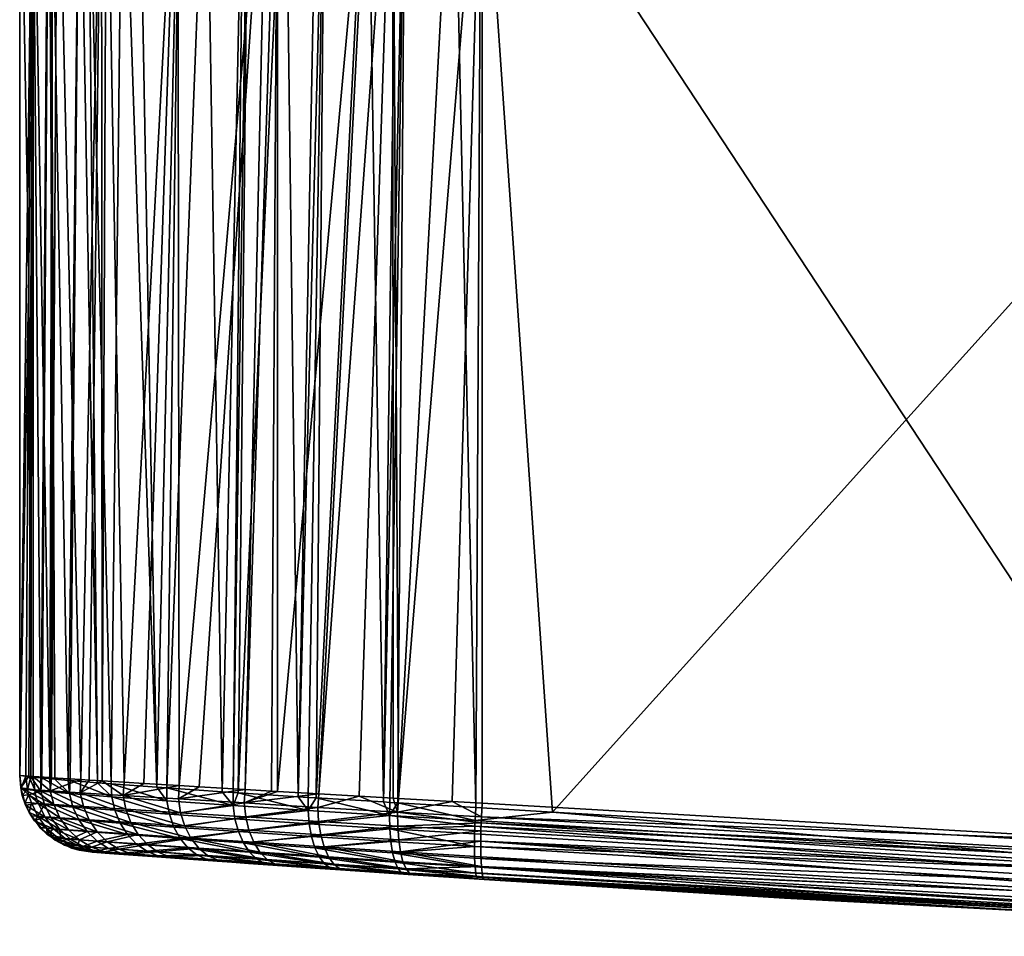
# Model space of a CAD drawing. Extents: x -0.096 to 0.096, y -0.151 to 0.
# Tile 1 of 256: x -0.096 to -0.07, y -0.048 to -0.024. Entities that reach past the tile are written whole.
import ezdxf

# ---------------------------------------------------------------- set-up
doc = ezdxf.new("R2010")
doc.units = 0
doc.layers.add('mesh', color=7, linetype='CONTINUOUS')

msp = doc.modelspace()

# ---------------------------------------------------------------- meshes
at = {"layer": 'mesh'}
mesh = msp.add_polyface(dxfattribs=at)
corners = [(-0.033331, -0.015889, 0.019993), (-0.058446, -0.016007, 0.019076), (-0.058416, -0.015863, 0.018603), (-0.033342, -0.015978, 0.020244), (-0.033349, -0.016031, 0.020393), (-0.033358, -0.01616, 0.020601), (-0.058496, -0.016614, 0.019847), (-0.033377, -0.016507, 0.021025), (-0.03338, -0.016621, 0.021103), (-0.033389, -0.016911, 0.021302), (-0.058512, -0.017041, 0.020098), (-0.033383, -0.016732, 0.021179), (-0.05584, -0.017959, -0.021087), (-0.055838, -0.017494, -0.021062), (-0.057797, -0.017959, -0.020934), (-0.05583, -0.017048, -0.02093), (-0.083934, -0.017188, -0.018776), (-0.055816, -0.016644, -0.020699), (-0.083917, -0.016808, -0.018597), (-0.055796, -0.016305, -0.020381), (-0.083893, -0.016466, -0.018338), (-0.055772, -0.016048, -0.019993), (-0.083862, -0.016189, -0.018012), (-0.027678, -0.017494, -0.022348), (-0.027674, -0.017048, -0.022216), (-0.027668, -0.016644, -0.021985), (-0.027658, -0.016305, -0.021666), (-0.027647, -0.016048, -0.021278), (-0.027634, -0.015889, -0.02084), (-0.055745, -0.015889, -0.019556), (-0.02762, -0.015835, -0.020378), (-0.055717, -0.015835, -0.019095), (-0.083827, -0.015991, -0.017644), (-0.083801, -0.015889, -0.017364), (-0.06998, -0.045625, -0.018332), (-0.064595, -0.045931, -0.018756), (-0.04611, -0.046713, -0.019844), (-0.027679, -0.017959, -0.022374), (-0.055867, -0.0463, -0.01927), (-0.057684, -0.046223, -0.019163), (-0.031176, -0.03288, 0.022063), (-0.037345, -0.025505, 0.021376), (-0.035582, -0.021559, 0.021446), (-0.039547, -0.033833, 0.021283), (-0.031162, -0.038417, 0.022134), (-0.039964, -0.038133, 0.021265), (-0.039351, -0.032887, 0.021292), (-0.038671, -0.029607, 0.021321), (0.063294, -0.015835, -0.000382), (-0.07197, -0.015835, -0.01169), (-0.075, -0.015835, -0.012089), (-0.069147, -0.015835, -0.01052), (-0.064862, -0.015835, 0.005471), (-0.033311, -0.015835, 0.01953), (-0.058394, -0.015835, 0.018266), (-0.063693, -0.015835, 0.002648), (-0.027808, -0.015835, 0.019782), (-0.022304, -0.015835, 0.019982), (-0.063693, -0.015282, 0.002648), (-0.063294, -0.015835, -0.000382), (-0.063294, -0.015282, -0.000382), (-0.063693, -0.015835, -0.003412), (-0.058474, -0.016262, 0.019499), (-0.033365, -0.016262, 0.020764), (-0.033372, -0.016406, 0.020928), (-0.033326, -0.015875, 0.019875), (-0.058521, -0.017517, 0.020237), (-0.033392, -0.017084, 0.021367), (-0.033396, -0.017452, 0.021482), (-0.033394, -0.017814, 0.021528), (-0.058535, -0.017835, 0.020261), (-0.058532, -0.046062, 0.020217), (0.010568, -0.015844, 0.023348)]
mesh.append_faces([[corners[k] for k in face] for face in [(0, 1, 2, 2), (3, 1, 0, 0), (1, 4, 5, 5), (3, 4, 1, 1), (6, 7, 8, 8), (6, 9, 10, 10), (6, 11, 9, 9), (8, 11, 6, 6), (12, 13, 14, 14), (15, 16, 13, 13), (17, 18, 15, 15), (19, 20, 17, 17), (21, 22, 19, 19), (23, 13, 12, 12), (24, 15, 13, 13), (25, 17, 15, 15), (26, 19, 17, 17), (27, 21, 19, 19), (28, 29, 21, 21), (30, 31, 29, 29), (29, 32, 21, 21), (31, 33, 29, 29), (34, 35, 14, 14), (12, 36, 37, 37), (14, 38, 12, 12), (35, 39, 14, 14), (40, 41, 42, 42), (43, 44, 45, 45), (46, 40, 43, 43), (46, 47, 40, 40), (48, 49, 50, 50), (48, 51, 49, 49), (52, 53, 54, 54), (55, 53, 52, 52), (55, 56, 53, 53), (57, 56, 55, 55), (30, 50, 31, 31), (58, 59, 55, 55), (60, 59, 58, 58), (60, 61, 59, 59), (62, 63, 64, 64), (65, 54, 53, 53), (65, 2, 54, 54), (0, 2, 65, 65), (1, 5, 63, 63), (6, 64, 7, 7), (66, 67, 68, 68), (10, 67, 66, 66), (9, 67, 10, 10), (66, 69, 70, 70), (68, 69, 66, 66), (64, 6, 62, 62), (62, 1, 63, 63), (70, 69, 42, 42), (45, 70, 43, 43), (45, 71, 70, 70), (70, 46, 43, 43), (70, 47, 46, 46), (70, 41, 47, 47), (42, 41, 70, 70), (72, 55, 59, 59)]])
mesh = msp.add_polyface(dxfattribs=at)
corners = [(-0.022352, -0.016529, 0.021476), (-0.03338, -0.016621, 0.021103), (-0.033377, -0.016507, 0.021025), (-0.02232, -0.015897, 0.020479), (-0.033342, -0.015978, 0.020244), (-0.033331, -0.015889, 0.019993), (-0.027678, -0.017494, -0.022348), (-0.05584, -0.017959, -0.021087), (-0.027679, -0.017959, -0.022374), (-0.027674, -0.017048, -0.022216), (-0.055838, -0.017494, -0.021062), (-0.027668, -0.016644, -0.021985), (-0.05583, -0.017048, -0.02093), (-0.027658, -0.016305, -0.021666), (-0.055816, -0.016644, -0.020699), (-0.027647, -0.016048, -0.021278), (-0.055796, -0.016305, -0.020381), (-0.027634, -0.015889, -0.02084), (-0.055772, -0.016048, -0.019993), (-0.02762, -0.015835, -0.020378), (-0.055745, -0.015889, -0.019556), (-0.029056, -0.03299, 0.02239), (-0.030325, -0.03269, 0.022134), (-0.030033, -0.031299, 0.02213), (-0.028037, -0.029483, 0.02237), (-0.029265, -0.029028, 0.022119), (-0.028716, -0.027403, 0.022111), (-0.027732, -0.033302, 0.022907), (-0.028315, -0.036725, 0.022914), (-0.027038, -0.036865, 0.0237), (-0.030364, -0.032879, 0.022134), (-0.029666, -0.036577, 0.022397), (-0.028514, -0.040157, 0.022883), (-0.027795, -0.025495, 0.022096), (-0.030857, -0.03523, 0.02214), (-0.030972, -0.036433, 0.022138), (-0.029881, -0.040171, 0.02237), (-0.031162, -0.038417, 0.022134), (-0.038671, -0.029607, 0.021321), (-0.037345, -0.025505, 0.021376), (-0.031176, -0.03288, 0.022063), (-0.031171, -0.017793, 0.021618), (-0.027044, -0.02394, 0.022084), (-0.025908, -0.022187, 0.022063), (-0.025007, -0.020797, 0.022046), (-0.039547, -0.033833, 0.021283), (0.063294, -0.015835, -0.000382), (-0.064862, -0.015835, -0.006235), (-0.066722, -0.015835, -0.00866), (-0.063693, -0.015835, -0.003412), (-0.075, -0.015835, -0.012089), (-0.063693, -0.015835, 0.002648), (-0.019256, -0.015835, 0.020446), (-0.022304, -0.015835, 0.019982), (-0.01679, -0.015835, 0.020822), (-0.022348, -0.016371, 0.021342), (-0.033372, -0.016406, 0.020928), (-0.033365, -0.016262, 0.020764), (-0.033326, -0.015875, 0.019875), (-0.033311, -0.015835, 0.01953), (-0.027808, -0.015835, 0.019782), (-0.033394, -0.017814, 0.021528), (-0.033396, -0.017452, 0.021482), (-0.022368, -0.017539, 0.021944), (-0.022362, -0.017011, 0.021786), (-0.033392, -0.017084, 0.021367), (-0.022356, -0.016675, 0.021597), (-0.033383, -0.016732, 0.021179), (-0.033389, -0.016911, 0.021302), (-0.033358, -0.01616, 0.020601), (-0.022335, -0.016082, 0.020945), (-0.033349, -0.016031, 0.020393), (-0.022326, -0.015974, 0.020673), (-0.022315, -0.015877, 0.020316), (-0.035582, -0.021559, 0.021446), (0.010568, -0.015844, 0.023348)]
mesh.append_faces([[corners[k] for k in face] for face in [(0, 1, 2, 2), (3, 4, 5, 5), (6, 7, 8, 8), (9, 10, 6, 6), (11, 12, 9, 9), (13, 14, 11, 11), (15, 16, 13, 13), (17, 18, 15, 15), (19, 20, 17, 17), (21, 22, 23, 23), (24, 25, 26, 26), (27, 28, 21, 21), (27, 29, 28, 28), (21, 30, 22, 22), (21, 31, 30, 30), (28, 31, 21, 21), (28, 32, 31, 31), (26, 33, 24, 24), (21, 24, 27, 27), (21, 25, 24, 24), (23, 25, 21, 21), (31, 34, 30, 30), (31, 35, 34, 34), (36, 35, 31, 31), (36, 37, 35, 35), (38, 39, 40, 40), (22, 30, 40, 40), (40, 23, 22, 22), (40, 41, 23, 23), (41, 25, 23, 23), (41, 26, 25, 25), (33, 26, 41, 41), (41, 42, 33, 33), (41, 43, 42, 42), (44, 43, 41, 41), (40, 35, 37, 37), (40, 34, 35, 35), (30, 34, 40, 40), (45, 40, 37, 37), (46, 47, 48, 48), (46, 49, 47, 47), (19, 46, 50, 50), (51, 52, 53, 53), (51, 54, 52, 52), (55, 56, 57, 57), (58, 59, 60, 60), (41, 61, 62, 62), (63, 41, 62, 62), (64, 62, 65, 65), (0, 2, 56, 56), (66, 67, 1, 1), (66, 68, 67, 67), (64, 65, 68, 68), (69, 70, 57, 57), (71, 70, 69, 69), (4, 72, 71, 71), (73, 58, 60, 60), (73, 5, 58, 58), (40, 74, 61, 61), (61, 41, 40, 40), (75, 54, 51, 51)]])
mesh = msp.add_polyface(dxfattribs=at)
corners = [(-0.083913, -0.017317, 0.018194), (-0.058521, -0.017517, 0.020237), (-0.083915, -0.017519, 0.01822), (-0.061488, -0.04792, 0.018432), (-0.061462, -0.047932, 0.018038), (-0.076026, -0.047179, 0.016964), (-0.083895, -0.046641, 0.01663), (-0.083865, -0.04669, 0.01627), (-0.083908, -0.04662, 0.016784), (-0.061508, -0.047813, 0.018802), (-0.083946, -0.045209, 0.018191), (-0.061531, -0.046691, 0.019923), (-0.083952, -0.04542, 0.018103), (-0.061521, -0.04632, 0.02003), (-0.083938, -0.045055, 0.018213), (-0.065551, -0.045759, 0.019781), (-0.083919, -0.044694, 0.018262), (-0.083922, -0.046531, 0.016995), (-0.069961, -0.047492, -0.016728), (-0.069933, -0.0475, -0.016344), (-0.065571, -0.047753, -0.016694), (-0.069999, -0.045999, -0.018314), (-0.06998, -0.045625, -0.018332), (-0.082088, -0.044937, -0.017379), (-0.069983, -0.047392, -0.017085), (-0.084074, -0.046614, -0.015706), (-0.084033, -0.046679, -0.015212), (-0.084062, -0.046633, -0.01556), (-0.084107, -0.045152, -0.017132), (-0.084091, -0.044808, -0.0172), (-0.084114, -0.045297, -0.017104), (-0.070009, -0.04635, -0.018192), (-0.084119, -0.045498, -0.017009), (-0.084087, -0.046531, -0.015912), (-0.070013, -0.046684, -0.017999), (-0.084121, -0.046134, -0.016572), (-0.070009, -0.04698, -0.017741), (-0.055852, -0.048177, -0.017675), (-0.055869, -0.048077, -0.018033), (-0.055883, -0.047905, -0.018378), (-0.069999, -0.04722, -0.01743), (-0.055891, -0.047665, -0.01869), (-0.055893, -0.047368, -0.018948), (-0.055891, -0.047034, -0.019141), (-0.055883, -0.046683, -0.019263), (-0.064595, -0.045931, -0.018756), (-0.083945, -0.017959, -0.018891), (-0.057797, -0.017959, -0.020934), (-0.083919, -0.017835, 0.018262), (-0.058535, -0.017835, 0.020261), (-0.083943, -0.017579, -0.018871), (-0.055838, -0.017494, -0.021062), (-0.061536, -0.047048, 0.019737), (-0.061533, -0.047367, 0.019478), (-0.083959, -0.045689, 0.017991), (-0.083957, -0.046101, 0.017674), (-0.083943, -0.046352, 0.01735), (-0.061524, -0.047627, 0.019159), (-0.084124, -0.045831, -0.016822), (-0.084107, -0.046365, -0.016255)]
mesh.append_faces([[corners[k] for k in face] for face in [(0, 1, 2, 2), (3, 4, 5, 5), (6, 5, 7, 7), (6, 3, 5, 5), (8, 3, 6, 6), (8, 9, 3, 3), (10, 11, 12, 12), (10, 13, 11, 11), (14, 13, 10, 10), (14, 15, 13, 13), (16, 15, 14, 14), (8, 17, 9, 9), (18, 19, 20, 20), (21, 22, 23, 23), (18, 24, 25, 25), (18, 26, 19, 19), (18, 27, 26, 26), (25, 27, 18, 18), (28, 23, 29, 29), (28, 21, 23, 23), (30, 21, 28, 28), (30, 31, 21, 21), (30, 32, 31, 31), (24, 33, 25, 25), (34, 35, 36, 36), (37, 18, 20, 20), (38, 24, 18, 18), (39, 40, 24, 24), (41, 36, 40, 40), (42, 34, 36, 36), (43, 31, 34, 34), (44, 21, 31, 31), (45, 22, 21, 21), (23, 46, 29, 29), (23, 47, 46, 46), (22, 47, 23, 23), (16, 48, 15, 15), (19, 4, 20, 20), (19, 5, 4, 4), (26, 5, 19, 19), (26, 7, 5, 5), (2, 49, 48, 48), (2, 1, 49, 49), (47, 50, 46, 46), (47, 51, 50, 50), (52, 53, 54, 54), (11, 54, 12, 12), (11, 52, 54, 54), (53, 55, 54, 54), (53, 56, 55, 55), (57, 56, 53, 53), (9, 56, 57, 57), (9, 17, 56, 56), (31, 58, 34, 34), (31, 32, 58, 58), (24, 59, 33, 33), (40, 59, 24, 24), (36, 59, 40, 40), (36, 35, 59, 59), (34, 58, 35, 35), (15, 48, 49, 49)]])
mesh = msp.add_polyface(dxfattribs=at)
corners = [(-0.095649, -0.017835, 0.006618), (-0.095621, -0.0175, 0.006615), (-0.09514, -0.017835, 0.008947), (-0.08824, -0.017565, -0.0177), (-0.088226, -0.017944, -0.01767), (-0.088027, -0.017945, -0.017759), (-0.095236, -0.017857, -0.009399), (-0.095227, -0.017488, -0.009395), (-0.095256, -0.017856, -0.009295), (-0.086917, -0.017951, -0.018253), (-0.09017, -0.017554, -0.01658), (-0.090022, -0.017932, -0.016633), (-0.089068, -0.01794, -0.017294), (-0.090147, -0.017931, -0.016546), (-0.086147, -0.017574, -0.018474), (-0.085933, -0.017954, -0.018494), (-0.084667, -0.017957, -0.018803), (-0.08614, -0.017953, -0.018443), (-0.086104, -0.044573, 0.017807), (-0.086252, -0.017835, 0.01777), (-0.083919, -0.017835, 0.018262), (-0.086834, -0.017835, 0.017648), (-0.08927, -0.044391, 0.016526), (-0.089263, -0.017835, 0.016512), (-0.088183, -0.044454, 0.017043), (-0.08625, -0.044564, 0.01777), (-0.087131, -0.044515, 0.017544), (-0.090113, -0.044341, 0.015947), (-0.089532, -0.017835, 0.016386), (-0.089421, -0.044383, 0.016454), (-0.093268, -0.044151, 0.012809), (-0.093732, -0.017835, 0.012217), (-0.091873, -0.017835, 0.014544), (-0.09385, -0.044115, 0.011937), (-0.09386, -0.017835, 0.011949), (-0.094407, -0.044081, 0.010897), (-0.095014, -0.017835, 0.009528), (-0.095213, -0.044031, 0.008818), (-0.096, -0.043978, -0.000282), (-0.096, -0.017835, -0.000282), (-0.095759, -0.043996, 0.005423), (-0.095649, -0.044004, 0.006618), (-0.095759, -0.030912, -0.006184), (-0.096, -0.017835, -0.000482), (-0.096, -0.043978, -0.000482), (-0.095668, -0.017835, -0.007196), (-0.086497, -0.044667, -0.016748), (-0.084091, -0.044808, -0.0172), (-0.083945, -0.017959, -0.018891), (-0.086121, -0.044689, -0.016818), (-0.086335, -0.044677, -0.016778), (-0.088256, -0.044559, -0.01606), (-0.08873, -0.04453, -0.015874), (-0.088466, -0.044546, -0.015978), (-0.090714, -0.044398, -0.014641), (-0.091126, -0.017923, -0.015866), (-0.090425, -0.044418, -0.014821), (-0.090291, -0.044426, -0.014904), (-0.095709, -0.044009, -0.006298), (-0.095449, -0.044036, -0.00731), (-0.095419, -0.044039, -0.007425), (-0.095084, -0.044074, -0.008727), (-0.095188, -0.01786, -0.009646), (-0.095972, -0.0175, -0.000282), (-0.095972, -0.0175, -0.000482), (-0.094438, -0.017877, -0.011483), (-0.091889, -0.01754, -0.015137), (-0.091819, -0.017915, -0.015152), (-0.083943, -0.017579, -0.018871), (-0.093332, -0.017524, -0.013418), (-0.093311, -0.017896, -0.013406), (-0.092897, -0.017903, -0.014039), (-0.094452, -0.017506, -0.011487), (-0.094222, -0.017882, -0.012013), (-0.092649, -0.017532, -0.014307), (-0.091837, -0.044237, 0.014525), (-0.095166, -0.044034, 0.009054), (-0.092158, -0.044297, -0.013336), (-0.094731, -0.044103, -0.009461), (-0.093969, -0.044165, -0.011047), (-0.093612, -0.044192, -0.011519), (-0.092414, -0.044279, -0.013104)]
mesh.append_faces([[corners[k] for k in face] for face in [(0, 1, 2, 2), (3, 4, 5, 5), (6, 7, 8, 8), (9, 3, 5, 5), (10, 11, 12, 12), (10, 13, 11, 11), (3, 12, 4, 4), (3, 10, 12, 12), (14, 15, 16, 16), (14, 17, 15, 15), (9, 17, 14, 14), (18, 19, 20, 20), (21, 22, 23, 23), (19, 24, 21, 21), (25, 26, 19, 19), (23, 27, 28, 28), (22, 29, 23, 23), (30, 31, 32, 32), (33, 34, 31, 31), (35, 36, 34, 34), (37, 0, 2, 2), (0, 38, 39, 39), (0, 40, 38, 38), (41, 40, 0, 0), (42, 43, 44, 44), (45, 43, 42, 42), (46, 15, 17, 17), (16, 47, 48, 48), (15, 49, 16, 16), (46, 50, 15, 15), (9, 46, 17, 17), (5, 51, 9, 9), (52, 53, 5, 5), (54, 13, 55, 55), (56, 11, 13, 13), (57, 12, 11, 11), (52, 4, 12, 12), (5, 4, 52, 52), (58, 45, 42, 42), (59, 45, 58, 58), (59, 8, 45, 45), (60, 6, 8, 8), (61, 62, 6, 6), (44, 39, 38, 38), (44, 43, 39, 39), (63, 0, 39, 39), (64, 39, 43, 43), (7, 62, 65, 65), (66, 67, 55, 55), (68, 16, 48, 48), (68, 14, 16, 16), (69, 70, 71, 71), (72, 73, 70, 70), (74, 71, 67, 67), (75, 32, 28, 28), (76, 2, 36, 36), (77, 55, 67, 67), (78, 65, 62, 62), (79, 73, 65, 65), (80, 70, 73, 73), (81, 71, 70, 70), (67, 71, 81, 81)]])
mesh = msp.add_polyface(dxfattribs=at)
corners = [(-0.093298, -0.0445, 0.01281), (-0.093268, -0.044151, 0.012809), (-0.092761, -0.044181, 0.013568), (-0.09385, -0.044115, 0.011937), (-0.094422, -0.044429, 0.010889), (-0.094186, -0.044095, 0.011434), (-0.094407, -0.044081, 0.010897), (-0.095649, -0.044004, 0.006618), (-0.095213, -0.044031, 0.008818), (-0.095203, -0.044379, 0.008807), (-0.095444, -0.044382, -0.007425), (-0.095419, -0.044039, -0.007425), (-0.095449, -0.044036, -0.00731), (-0.094699, -0.044448, -0.00957), (-0.094731, -0.044103, -0.009461), (-0.095084, -0.044074, -0.008727), (-0.094678, -0.044107, -0.00957), (-0.093594, -0.044535, -0.01155), (-0.093969, -0.044165, -0.011047), (-0.095709, -0.044009, -0.006298), (-0.095792, -0.044338, -0.005168), (-0.095836, -0.04399, -0.005173), (-0.083919, -0.017835, 0.018262), (-0.083919, -0.044694, 0.018262), (-0.084704, -0.044651, 0.018165), (-0.086104, -0.044573, 0.017807), (-0.08625, -0.044564, 0.01777), (-0.086252, -0.017835, 0.01777), (-0.086834, -0.017835, 0.017648), (-0.088183, -0.044454, 0.017043), (-0.08927, -0.044391, 0.016526), (-0.087131, -0.044515, 0.017544), (-0.089532, -0.017835, 0.016386), (-0.090113, -0.044341, 0.015947), (-0.091312, -0.044269, 0.015069), (-0.089263, -0.017835, 0.016512), (-0.089421, -0.044383, 0.016454), (-0.091873, -0.017835, 0.014544), (-0.093732, -0.017835, 0.012217), (-0.09386, -0.017835, 0.011949), (-0.095649, -0.017835, 0.006618), (-0.095759, -0.030912, -0.006184), (-0.096, -0.043978, -0.000482), (-0.084667, -0.017957, -0.018803), (-0.086121, -0.044689, -0.016818), (-0.084091, -0.044808, -0.0172), (-0.085933, -0.017954, -0.018494), (-0.086335, -0.044677, -0.016778), (-0.086917, -0.017951, -0.018253), (-0.088256, -0.044559, -0.01606), (-0.086497, -0.044667, -0.016748), (-0.088027, -0.017945, -0.017759), (-0.088466, -0.044546, -0.015978), (-0.090425, -0.044418, -0.014821), (-0.090147, -0.017931, -0.016546), (-0.090714, -0.044398, -0.014641), (-0.090291, -0.044426, -0.014904), (-0.090022, -0.017932, -0.016633), (-0.08873, -0.04453, -0.015874), (-0.089068, -0.01794, -0.017294), (-0.095256, -0.017856, -0.009295), (-0.095236, -0.017857, -0.009399), (-0.095188, -0.01786, -0.009646), (-0.095606, -0.044351, 0.006611), (-0.095166, -0.044034, 0.009054), (-0.091855, -0.044589, 0.014517), (-0.091837, -0.044237, 0.014525), (-0.095974, -0.0443, -0.000282), (-0.096, -0.043978, -0.000282), (-0.095759, -0.043996, 0.005423), (-0.095958, -0.044298, -0.000482), (-0.092156, -0.04464, -0.013312), (-0.092414, -0.044279, -0.013104), (-0.093612, -0.044192, -0.011519), (-0.095014, -0.017835, 0.009528), (-0.09514, -0.017835, 0.008947), (-0.092158, -0.044297, -0.013336), (-0.091819, -0.017915, -0.015152), (-0.091126, -0.017923, -0.015866), (-0.094438, -0.017877, -0.011483), (-0.094222, -0.017882, -0.012013), (-0.093311, -0.017896, -0.013406)]
mesh.append_faces([[corners[k] for k in face] for face in [(0, 1, 2, 2), (0, 3, 1, 1), (4, 5, 3, 3), (6, 5, 4, 4), (7, 8, 9, 9), (9, 6, 4, 4), (10, 11, 12, 12), (13, 14, 15, 15), (13, 16, 14, 14), (17, 18, 16, 16), (19, 10, 12, 12), (20, 19, 21, 21), (20, 10, 19, 19), (13, 11, 10, 10), (15, 11, 13, 13), (22, 23, 24, 24), (25, 22, 24, 24), (26, 27, 25, 25), (28, 29, 30, 30), (27, 31, 29, 29), (32, 33, 34, 34), (35, 36, 33, 33), (1, 37, 2, 2), (3, 38, 1, 1), (5, 39, 3, 3), (6, 39, 5, 5), (7, 40, 8, 8), (41, 42, 21, 21), (43, 44, 45, 45), (46, 47, 44, 44), (48, 49, 50, 50), (51, 52, 49, 49), (53, 54, 55, 55), (56, 57, 53, 53), (58, 59, 56, 56), (19, 41, 21, 21), (11, 60, 12, 12), (15, 61, 11, 11), (14, 62, 15, 15), (9, 63, 7, 7), (9, 8, 64, 64), (64, 6, 9, 9), (65, 66, 34, 34), (67, 68, 69, 69), (63, 69, 7, 7), (63, 67, 69, 69), (67, 42, 68, 68), (67, 70, 42, 42), (70, 21, 42, 42), (70, 20, 21, 21), (71, 72, 73, 73), (2, 37, 66, 66), (32, 34, 66, 66), (64, 74, 6, 6), (8, 75, 64, 64), (76, 77, 72, 72), (55, 78, 76, 76), (16, 79, 14, 14), (18, 79, 16, 16), (73, 80, 18, 18), (72, 81, 73, 73)]])
mesh = msp.add_polyface(dxfattribs=at)
corners = [(-0.093976, -0.045445, 0.010641), (-0.094722, -0.045393, 0.008651), (-0.094949, -0.045081, 0.008721), (-0.094188, -0.045133, 0.010753), (-0.095111, -0.044737, 0.008773), (-0.094337, -0.044787, 0.010837), (-0.095203, -0.044379, 0.008807), (-0.093093, -0.045206, 0.012628), (-0.092903, -0.045518, 0.012478), (-0.094422, -0.044429, 0.010889), (-0.093298, -0.0445, 0.01281), (-0.093225, -0.044859, 0.01274), (-0.09385, -0.044115, 0.011937), (-0.095449, -0.045337, -0.000282), (-0.095598, -0.045155, -0.000482), (-0.095611, -0.045164, -0.000282), (-0.095792, -0.044338, -0.005168), (-0.095932, -0.044495, -0.000482), (-0.095774, -0.044484, -0.005166), (-0.093594, -0.044535, -0.01155), (-0.094678, -0.044107, -0.00957), (-0.094699, -0.044448, -0.00957), (-0.093376, -0.045219, -0.011368), (-0.094608, -0.044799, -0.009518), (-0.094454, -0.045137, -0.009438), (-0.093514, -0.044884, -0.011478), (-0.095444, -0.044382, -0.007425), (-0.095348, -0.044735, -0.007395), (-0.095693, -0.04469, -0.005159), (-0.095183, -0.045076, -0.007347), (-0.094239, -0.045441, -0.009332), (-0.095341, -0.045053, 0.006579), (-0.095507, -0.044704, 0.006598), (-0.095588, -0.044498, 0.006608), (-0.095606, -0.044351, 0.006611), (-0.095118, -0.045365, 0.006554), (-0.095688, -0.045028, -0.000282), (-0.095844, -0.044754, -0.000282), (-0.095974, -0.0443, -0.000282), (-0.095753, -0.044941, -0.000482), (-0.095465, -0.04534, -0.000481), (-0.095958, -0.044298, -0.000482), (-0.095858, -0.044679, -0.000482), (-0.095303, -0.045351, -0.005129), (-0.09553, -0.045034, -0.005147), (-0.093612, -0.044192, -0.011519), (-0.093969, -0.044165, -0.011047), (-0.094954, -0.045383, -0.007284)]
mesh.append_faces([[corners[k] for k in face] for face in [(0, 1, 2, 2), (3, 2, 4, 4), (3, 0, 2, 2), (5, 4, 6, 6), (5, 3, 4, 4), (7, 3, 5, 5), (7, 8, 3, 3), (9, 10, 11, 11), (9, 12, 10, 10), (5, 9, 11, 11), (6, 9, 5, 5), (13, 14, 15, 15), (16, 17, 18, 18), (19, 20, 21, 21), (22, 23, 24, 24), (25, 23, 22, 22), (18, 26, 16, 16), (18, 27, 26, 26), (28, 27, 18, 18), (25, 21, 23, 23), (25, 19, 21, 21), (24, 29, 30, 30), (24, 27, 29, 29), (23, 27, 24, 24), (23, 26, 27, 27), (21, 26, 23, 23), (31, 2, 1, 1), (31, 32, 2, 2), (4, 33, 34, 34), (4, 32, 33, 33), (4, 2, 32, 32), (6, 4, 34, 34), (1, 35, 31, 31), (15, 31, 35, 35), (36, 31, 15, 15), (36, 37, 31, 31), (37, 32, 31, 31), (38, 32, 37, 37), (33, 38, 34, 34), (33, 32, 38, 38), (36, 39, 37, 37), (15, 39, 36, 36), (15, 14, 39, 39), (13, 40, 14, 14), (38, 17, 41, 41), (37, 17, 38, 38), (37, 42, 17, 17), (39, 42, 37, 37), (18, 42, 28, 28), (18, 17, 42, 42), (43, 14, 40, 40), (44, 14, 43, 43), (44, 39, 14, 14), (28, 39, 44, 44), (28, 42, 39, 39), (41, 17, 16, 16), (45, 46, 19, 19), (47, 44, 43, 43), (29, 44, 47, 47), (27, 44, 29, 29), (28, 44, 27, 27)]])
mesh = msp.add_polyface(dxfattribs=at)
corners = [(-0.093225, -0.044859, 0.01274), (-0.091797, -0.04495, 0.014433), (-0.091686, -0.045298, 0.014297), (-0.093298, -0.0445, 0.01281), (-0.093093, -0.045206, 0.012628), (-0.094337, -0.044787, 0.010837), (-0.086132, -0.044931, 0.017825), (-0.086104, -0.044573, 0.017807), (-0.084704, -0.044651, 0.018165), (-0.08625, -0.044564, 0.01777), (-0.087131, -0.044515, 0.017544), (-0.09014, -0.044693, 0.015948), (-0.088183, -0.044454, 0.017043), (-0.088215, -0.044809, 0.017058), (-0.08927, -0.044391, 0.016526), (-0.089421, -0.044383, 0.016454), (-0.090113, -0.044341, 0.015947), (-0.091855, -0.044589, 0.014517), (-0.090098, -0.045057, 0.015852), (-0.088192, -0.045174, 0.016954), (-0.090014, -0.045407, 0.015696), (-0.083938, -0.045055, 0.018213), (-0.083919, -0.044694, 0.018262), (-0.083946, -0.045209, 0.018191), (-0.086128, -0.045298, 0.017718), (-0.083952, -0.04542, 0.018103), (-0.091312, -0.044269, 0.015069), (-0.086121, -0.044689, -0.016818), (-0.084107, -0.045152, -0.017132), (-0.084091, -0.044808, -0.0172), (-0.086345, -0.045021, -0.016734), (-0.086335, -0.044677, -0.016778), (-0.086497, -0.044667, -0.016748), (-0.084114, -0.045297, -0.017104), (-0.086336, -0.04537, -0.016614), (-0.08844, -0.045236, -0.015826), (-0.090426, -0.044759, -0.014791), (-0.090425, -0.044418, -0.014821), (-0.090714, -0.044398, -0.014641), (-0.090291, -0.044426, -0.014904), (-0.090377, -0.045107, -0.014687), (-0.092089, -0.044988, -0.013222), (-0.091973, -0.045321, -0.013085), (-0.08847, -0.044888, -0.015941), (-0.08873, -0.04453, -0.015874), (-0.088466, -0.044546, -0.015978), (-0.088256, -0.044559, -0.01606), (-0.093514, -0.044884, -0.011478), (-0.093376, -0.045219, -0.011368), (-0.093594, -0.044535, -0.01155), (-0.092156, -0.04464, -0.013312), (-0.091837, -0.044237, 0.014525), (-0.092761, -0.044181, 0.013568), (-0.093612, -0.044192, -0.011519), (-0.092158, -0.044297, -0.013336), (-0.092414, -0.044279, -0.013104)]
mesh.append_faces([[corners[k] for k in face] for face in [(0, 1, 2, 2), (0, 3, 1, 1), (4, 0, 2, 2), (5, 0, 4, 4), (6, 7, 8, 8), (6, 9, 7, 7), (10, 9, 6, 6), (11, 12, 13, 13), (11, 14, 12, 12), (11, 15, 14, 14), (11, 16, 15, 15), (17, 16, 11, 11), (18, 19, 20, 20), (2, 18, 20, 20), (1, 18, 2, 2), (21, 8, 22, 22), (21, 6, 8, 8), (23, 6, 21, 21), (23, 24, 6, 6), (25, 24, 23, 23), (17, 26, 16, 16), (18, 13, 19, 19), (18, 11, 13, 13), (1, 11, 18, 18), (1, 17, 11, 11), (3, 17, 1, 1), (19, 6, 24, 24), (13, 6, 19, 19), (13, 10, 6, 6), (12, 10, 13, 13), (27, 28, 29, 29), (27, 30, 28, 28), (31, 30, 27, 27), (31, 32, 30, 30), (30, 33, 28, 28), (30, 34, 33, 33), (35, 34, 30, 30), (36, 37, 38, 38), (36, 39, 37, 37), (40, 41, 42, 42), (40, 36, 41, 41), (43, 36, 40, 40), (43, 39, 36, 36), (43, 44, 39, 39), (43, 45, 44, 44), (46, 45, 43, 43), (35, 43, 40, 40), (30, 43, 35, 35), (30, 46, 43, 43), (32, 46, 30, 30), (42, 47, 48, 48), (41, 47, 42, 42), (41, 49, 47, 47), (41, 50, 49, 49), (36, 50, 41, 41), (3, 51, 17, 17), (52, 51, 3, 3), (50, 53, 49, 49), (50, 54, 55, 55), (36, 54, 50, 50), (38, 54, 36, 36)]])
mesh = msp.add_polyface(dxfattribs=at)
corners = [(-0.093713, -0.045704, 0.010507), (-0.094121, -0.045846, 0.008473), (-0.09444, -0.045652, 0.008567), (-0.093786, -0.045969, 0.008377), (-0.094292, -0.0459, 0.006467), (-0.093414, -0.045897, 0.010358), (-0.093976, -0.045445, 0.010641), (-0.094722, -0.045393, 0.008651), (-0.095156, -0.045595, -0.000282), (-0.095277, -0.045496, -0.000481), (-0.095288, -0.045509, -0.000282), (-0.094106, -0.045976, -0.002759), (-0.093988, -0.045985, -0.005036), (-0.094331, -0.045916, -0.00506), (-0.094674, -0.045791, -0.005084), (-0.094649, -0.04587, -0.00048), (-0.094475, -0.045887, -0.00507), (-0.094352, -0.04583, -0.007126), (-0.094017, -0.045952, -0.00704), (-0.093975, -0.045693, -0.009205), (-0.094671, -0.045639, -0.007209), (-0.094239, -0.045441, -0.009332), (-0.093183, -0.04552, -0.011222), (-0.094454, -0.045137, -0.009438), (-0.093677, -0.045881, -0.009066), (-0.094954, -0.045383, -0.007284), (-0.095183, -0.045076, -0.007347), (-0.094148, -0.045929, 0.006453), (-0.094811, -0.045623, 0.006522), (-0.095118, -0.045365, 0.006554), (-0.094491, -0.045804, 0.006488), (-0.09406, -0.045979, 0.003072), (-0.093806, -0.045998, 0.006418), (-0.094448, -0.045927, -0.000282), (-0.094147, -0.045973, -0.000282), (-0.094827, -0.045792, -0.000282), (-0.095449, -0.045337, -0.000282), (-0.095611, -0.045164, -0.000282), (-0.094445, -0.045912, -0.00048), (-0.094147, -0.045973, -0.000479), (-0.095072, -0.045667, -0.000481), (-0.094887, -0.045756, -0.00048), (-0.095465, -0.04534, -0.000481), (-0.094922, -0.045671, -0.005102), (-0.095303, -0.045351, -0.005129)]
mesh.append_faces([[corners[k] for k in face] for face in [(0, 1, 2, 2), (1, 3, 4, 4), (5, 3, 1, 1), (6, 2, 7, 7), (6, 0, 2, 2), (8, 9, 10, 10), (11, 12, 13, 13), (14, 15, 16, 16), (17, 14, 16, 16), (13, 12, 18, 18), (19, 20, 17, 17), (19, 21, 20, 20), (22, 23, 21, 21), (18, 16, 13, 13), (18, 17, 16, 16), (24, 17, 18, 18), (24, 19, 17, 17), (21, 25, 20, 20), (21, 26, 25, 25), (3, 27, 4, 4), (2, 28, 29, 29), (2, 30, 28, 28), (2, 1, 30, 30), (1, 4, 30, 30), (7, 2, 29, 29), (31, 27, 32, 32), (31, 33, 27, 27), (34, 33, 31, 31), (27, 33, 35, 35), (35, 4, 27, 27), (35, 30, 4, 4), (8, 30, 35, 35), (8, 28, 30, 30), (10, 28, 8, 8), (10, 29, 28, 28), (36, 29, 10, 10), (37, 29, 36, 36), (38, 34, 39, 39), (38, 33, 34, 34), (35, 40, 8, 8), (35, 41, 40, 40), (33, 41, 35, 35), (33, 15, 41, 41), (38, 15, 33, 33), (10, 42, 36, 36), (10, 9, 42, 42), (8, 40, 9, 9), (38, 39, 11, 11), (13, 38, 11, 11), (16, 38, 13, 13), (16, 15, 38, 38), (14, 41, 15, 15), (43, 41, 14, 14), (43, 40, 41, 41), (44, 40, 43, 43), (44, 9, 40, 40), (42, 9, 44, 44), (25, 44, 43, 43), (17, 43, 14, 14), (17, 20, 43, 43), (20, 25, 43, 43)]])
mesh = msp.add_polyface(dxfattribs=at)
corners = [(-0.091799, -0.046144, 0.011666), (-0.092112, -0.04609, 0.011887), (-0.091591, -0.046159, 0.012005), (-0.093099, -0.046019, 0.010203), (-0.092772, -0.046074, 0.010084), (-0.092903, -0.045518, 0.012478), (-0.093976, -0.045445, 0.010641), (-0.094188, -0.045133, 0.010753), (-0.091526, -0.045612, 0.014112), (-0.093093, -0.045206, 0.012628), (-0.091686, -0.045298, 0.014297), (-0.093713, -0.045704, 0.010507), (-0.093414, -0.045897, 0.010358), (-0.094121, -0.045846, 0.008473), (-0.092666, -0.045778, 0.012297), (-0.092397, -0.04597, 0.012095), (-0.091323, -0.045871, 0.013889), (-0.091091, -0.046062, 0.013641), (-0.093786, -0.045969, 0.008377), (-0.093362, -0.046001, -0.008921), (-0.093007, -0.046057, -0.008762), (-0.092778, -0.046073, -0.009341), (-0.094017, -0.045952, -0.00704), (-0.093656, -0.046009, -0.00695), (-0.093603, -0.046013, -0.007253), (-0.093988, -0.045985, -0.005036), (-0.093183, -0.04552, -0.011222), (-0.094239, -0.045441, -0.009332), (-0.093975, -0.045693, -0.009205), (-0.093376, -0.045219, -0.011368), (-0.094454, -0.045137, -0.009438), (-0.092945, -0.04577, -0.011048), (-0.093677, -0.045881, -0.009066), (-0.091809, -0.04562, -0.012905), (-0.091973, -0.045321, -0.013085), (-0.092676, -0.045955, -0.010856), (-0.091374, -0.046049, -0.01245), (-0.091605, -0.045867, -0.012688), (-0.092393, -0.046071, -0.010658), (-0.092062, -0.046125, -0.010432), (-0.091533, -0.046163, -0.011237), (-0.092626, -0.046084, 0.009974), (-0.09406, -0.045979, 0.003072), (-0.093806, -0.045998, 0.006418), (-0.094147, -0.045973, -0.000282), (-0.094147, -0.045973, -0.000479), (-0.094106, -0.045976, -0.002759), (-0.09056, -0.046233, 0.013095), (-0.093451, -0.046024, 0.008289), (-0.094148, -0.045929, 0.006453)]
mesh.append_faces([[corners[k] for k in face] for face in [(0, 1, 2, 2), (0, 3, 1, 1), (4, 3, 0, 0), (5, 6, 7, 7), (8, 5, 9, 9), (9, 10, 8, 8), (11, 12, 13, 13), (14, 12, 11, 11), (14, 15, 12, 12), (16, 15, 14, 14), (16, 17, 15, 15), (12, 3, 18, 18), (15, 3, 12, 12), (15, 1, 3, 3), (17, 1, 15, 15), (5, 11, 6, 6), (5, 14, 11, 11), (8, 14, 5, 5), (8, 16, 14, 14), (19, 20, 21, 21), (22, 23, 24, 24), (22, 25, 23, 23), (26, 27, 28, 28), (29, 30, 26, 26), (31, 28, 32, 32), (31, 26, 28, 28), (33, 26, 31, 31), (33, 29, 26, 26), (34, 29, 33, 33), (35, 36, 37, 37), (35, 38, 36, 36), (19, 38, 35, 35), (19, 39, 38, 38), (21, 39, 19, 19), (39, 40, 38, 38), (31, 37, 33, 33), (31, 35, 37, 37), (32, 35, 31, 31), (32, 19, 35, 35), (22, 19, 32, 32), (22, 20, 19, 19), (24, 20, 22, 22), (41, 4, 0, 0), (42, 43, 41, 41), (41, 44, 42, 42), (41, 45, 44, 44), (46, 45, 41, 41), (41, 25, 46, 46), (41, 23, 25, 25), (0, 23, 41, 41), (0, 24, 23, 23), (20, 24, 0, 0), (20, 47, 21, 21), (0, 2, 20, 20), (47, 39, 21, 21), (48, 3, 4, 4), (48, 18, 3, 3), (48, 49, 18, 18), (43, 49, 48, 48), (41, 48, 4, 4), (41, 43, 48, 48)]])
mesh = msp.add_polyface(dxfattribs=at)
corners = [(-0.088159, -0.046401, 0.014953), (-0.089105, -0.046335, 0.014297), (-0.089338, -0.046287, 0.014637), (-0.090028, -0.046271, 0.013657), (-0.09056, -0.046233, 0.013095), (-0.090844, -0.046181, 0.013383), (-0.091591, -0.046159, 0.012005), (-0.092112, -0.04609, 0.011887), (-0.089888, -0.045721, 0.015482), (-0.088048, -0.045842, 0.016547), (-0.087932, -0.046101, 0.016261), (-0.088137, -0.045526, 0.016783), (-0.090014, -0.045407, 0.015696), (-0.088192, -0.045174, 0.016954), (-0.089726, -0.045981, 0.015224), (-0.087796, -0.04629, 0.015941), (-0.091526, -0.045612, 0.014112), (-0.091686, -0.045298, 0.014297), (-0.089538, -0.046171, 0.014936), (-0.091091, -0.046062, 0.013641), (-0.091323, -0.045871, 0.013889), (-0.087649, -0.046404, 0.015609), (-0.091533, -0.046163, -0.011237), (-0.090845, -0.046212, -0.01192), (-0.09113, -0.046162, -0.012203), (-0.089929, -0.046278, -0.012829), (-0.089611, -0.04627, -0.0135), (-0.089388, -0.046315, -0.01318), (-0.088045, -0.046409, -0.01405), (-0.087893, -0.046389, -0.014508), (-0.090157, -0.045736, -0.014317), (-0.088289, -0.045863, -0.015416), (-0.088379, -0.045568, -0.01565), (-0.090286, -0.045439, -0.014528), (-0.08844, -0.045236, -0.015826), (-0.091809, -0.04562, -0.012905), (-0.091973, -0.045321, -0.013085), (-0.090377, -0.045107, -0.014687), (-0.089994, -0.04598, -0.014066), (-0.088038, -0.046282, -0.014828), (-0.088172, -0.046105, -0.015137), (-0.089808, -0.046159, -0.013788), (-0.091605, -0.045867, -0.012688), (-0.091374, -0.046049, -0.01245), (-0.092393, -0.046071, -0.010658), (-0.087481, -0.046447, 0.01524), (-0.093007, -0.046057, -0.008762), (-0.092062, -0.046125, -0.010432)]
mesh.append_faces([[corners[k] for k in face] for face in [(0, 1, 2, 2), (3, 4, 5, 5), (6, 5, 4, 4), (6, 7, 5, 5), (8, 9, 10, 10), (8, 11, 9, 9), (12, 11, 8, 8), (12, 13, 11, 11), (14, 10, 15, 15), (14, 8, 10, 10), (16, 8, 14, 14), (16, 12, 8, 8), (17, 12, 16, 16), (18, 19, 20, 20), (18, 2, 19, 19), (21, 2, 18, 18), (21, 0, 2, 2), (19, 5, 7, 7), (2, 5, 19, 19), (2, 3, 5, 5), (1, 3, 2, 2), (14, 20, 16, 16), (14, 18, 20, 20), (15, 18, 14, 14), (15, 21, 18, 18), (22, 23, 24, 24), (25, 24, 23, 23), (25, 26, 24, 24), (27, 26, 25, 25), (28, 26, 27, 27), (28, 29, 26, 26), (30, 31, 32, 32), (33, 32, 34, 34), (33, 30, 32, 32), (35, 30, 33, 33), (33, 36, 35, 35), (33, 37, 36, 36), (34, 37, 33, 33), (38, 39, 40, 40), (38, 41, 39, 39), (42, 41, 38, 38), (42, 43, 41, 41), (41, 29, 39, 39), (41, 26, 29, 29), (43, 26, 41, 41), (43, 24, 26, 26), (44, 24, 43, 43), (44, 22, 24, 24), (30, 40, 31, 31), (30, 38, 40, 40), (35, 38, 30, 30), (35, 42, 38, 38), (27, 0, 45, 45), (1, 0, 27, 27), (46, 6, 4, 4), (4, 22, 47, 47), (23, 22, 4, 4), (27, 3, 1, 1), (27, 4, 3, 3), (25, 4, 27, 27), (25, 23, 4, 4)]])
mesh = msp.add_polyface(dxfattribs=at)
corners = [(-0.085909, -0.046416, 0.016636), (-0.083922, -0.046531, 0.016995), (-0.083908, -0.04662, 0.016784), (-0.08582, -0.046527, 0.016281), (-0.085722, -0.046567, 0.015903), (-0.086084, -0.046543, 0.015831), (-0.083865, -0.04669, 0.01627), (-0.083895, -0.046641, 0.01663), (-0.087932, -0.046101, 0.016261), (-0.08599, -0.046229, 0.016979), (-0.088048, -0.045842, 0.016547), (-0.087796, -0.04629, 0.015941), (-0.087481, -0.046447, 0.01524), (-0.088159, -0.046401, 0.014953), (-0.087649, -0.046404, 0.015609), (-0.083952, -0.04542, 0.018103), (-0.086102, -0.045653, 0.017536), (-0.086128, -0.045298, 0.017718), (-0.086056, -0.04597, 0.017285), (-0.088137, -0.045526, 0.016783), (-0.088192, -0.045174, 0.016954), (-0.086027, -0.046516, -0.015203), (-0.084062, -0.046633, -0.01556), (-0.084074, -0.046614, -0.015706), (-0.086336, -0.04537, -0.016614), (-0.084119, -0.045498, -0.017009), (-0.084114, -0.045297, -0.017104), (-0.088289, -0.045863, -0.015416), (-0.086259, -0.045997, -0.016176), (-0.086307, -0.045702, -0.016426), (-0.087737, -0.04643, -0.014169), (-0.087893, -0.046389, -0.014508), (-0.088045, -0.046409, -0.01405), (-0.088379, -0.045568, -0.01565), (-0.08844, -0.045236, -0.015826), (-0.086193, -0.046238, -0.015877), (-0.086114, -0.046412, -0.015546), (-0.084087, -0.046531, -0.015912), (-0.088172, -0.046105, -0.015137), (-0.088038, -0.046282, -0.014828), (-0.089388, -0.046315, -0.01318), (-0.083957, -0.046101, 0.017674), (-0.083943, -0.046352, 0.01735), (-0.083959, -0.045689, 0.017991), (-0.085942, -0.046552, -0.014866), (-0.084033, -0.046679, -0.015212), (-0.084124, -0.045831, -0.016822), (-0.084121, -0.046134, -0.016572), (-0.084107, -0.046365, -0.016255)]
mesh.append_faces([[corners[k] for k in face] for face in [(0, 1, 2, 2), (3, 4, 5, 5), (3, 6, 4, 4), (7, 6, 3, 3), (8, 9, 0, 0), (8, 10, 9, 9), (3, 2, 7, 7), (3, 0, 2, 2), (11, 0, 3, 3), (11, 8, 0, 0), (12, 13, 14, 14), (15, 16, 17, 17), (10, 18, 9, 9), (10, 16, 18, 18), (19, 16, 10, 10), (19, 17, 16, 16), (20, 17, 19, 19), (3, 14, 11, 11), (3, 12, 14, 14), (5, 12, 3, 3), (21, 22, 23, 23), (24, 25, 26, 26), (27, 28, 29, 29), (30, 31, 32, 32), (33, 29, 24, 24), (33, 27, 29, 29), (34, 33, 24, 24), (35, 36, 37, 37), (38, 36, 35, 35), (38, 39, 36, 36), (36, 23, 37, 37), (36, 21, 23, 23), (39, 21, 36, 36), (39, 31, 21, 21), (27, 35, 28, 28), (27, 38, 35, 35), (40, 4, 6, 6), (40, 5, 4, 4), (40, 12, 5, 5), (6, 32, 40, 40), (6, 30, 32, 32), (18, 41, 42, 42), (18, 43, 41, 41), (16, 43, 18, 18), (0, 42, 1, 1), (0, 9, 42, 42), (43, 16, 15, 15), (9, 18, 42, 42), (44, 31, 30, 30), (44, 21, 31, 31), (44, 22, 21, 21), (45, 22, 44, 44), (46, 28, 47, 47), (46, 29, 28, 28), (24, 46, 25, 25), (24, 29, 46, 46), (35, 37, 48, 48), (28, 48, 47, 47), (28, 35, 48, 48), (44, 30, 6, 6), (44, 6, 45, 45)]])

doc.saveas('drawing.dxf')
